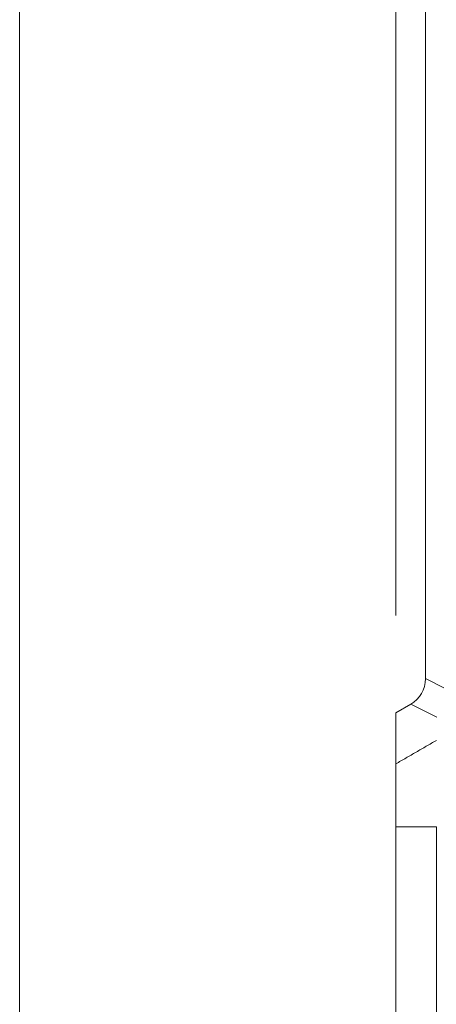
# Model space of a CAD drawing. Header units: millimetres. Extents: x 4 to 836, y 5 to 589.
# Tile 115 of 153: x 627 to 634, y 331 to 348. Entities that reach past the tile are written whole.
import ezdxf

# ---------------------------------------------------------------- set-up
doc = ezdxf.new("R2010")
doc.units = ezdxf.units.MM
doc.layers.add('1', color=7, linetype='Continuous', true_color=0xffffff)
doc.styles.add('ideas_simplex', font='simplex.shx')
doc.dimstyles.get("Standard").update_dxf_attribs({"dimtxt": 0.18, "dimasz": 0.18, "dimexe": 0.18, "dimexo": 0.0625, "dimgap": 0.09, "dimtad": 0, "dimtih": 1, "dimtoh": 1, "dimdec": 4, "dimzin": 0, "dimdsep": 46, "dimtxsty": 'Standard', "dimcen": 0.09, "dimadec": 0, "dimazin": 0, "dimtfac": 1, "dimtdec": 4, "dimtofl": 0, "dimtmove": 0, "dimatfit": 3, "dimfxl": 1, "dimtolj": 1, "dimtzin": 0, "dimarcsym": 0})

# ---------------------------------------------------------------- blocks, each defined once
blk = doc.blocks.new('_U14')
at = {"layer": '1', "color": 87, "lineweight": 25}
for p, q in [((659.001477, 397.718278), (657.501477, 397.718278)), ((657.501477, 397.718278), (657.501477, 392.093278)), ((671.706477, 397.718278), (670.206477, 397.718278)), ((671.706477, 392.093278), (671.706477, 397.718278)), ((657.501477, 392.093278), (659.001477, 392.093278)), ((670.206477, 392.093278), (671.706477, 392.093278))]:
    blk.add_line(p, q, dxfattribs=at)
at = {"layer": '1', "color": 152, "lineweight": 13}
for p, q in [((633.103977, 337.630815), (633.103977, 392.593278)), ((696.103977, 320.097855), (696.103977, 392.593278))]:
    blk.add_line(p, q, dxfattribs=at)
at = {"layer": '1', "color": 27, "lineweight": 13}
blk.add_line((633.103977, 390.593278), (696.103977, 390.593278), dxfattribs=at)
at = {"layer": '1', "color": 27, "lineweight": 18}
for points in [[(633.103977, 390.593278), (636.103975, 391.122259), (636.103979, 390.064297)], [(696.103977, 390.593278), (693.103979, 390.064297), (693.103975, 391.122259)]]:
    blk.add_solid(points, dxfattribs=at)
at = {"layer": '1', "color": 87, "linetype": 'Continuous', "lineweight": 25, "char_height": 3, "attachment_point": 7, "line_spacing_factor": 1.204819, "style": 'ideas_simplex'}
for s, insert in [('\\W1.0642;63', (661.942977, 399.853278)), ('\\W1.2097;2.48', (658.972977, 392.540778))]:
    blk.add_mtext(s, dxfattribs=dict(at, insert=insert))

msp = doc.modelspace()

# ---------------------------------------------------------------- linework, layer by layer
at = {"layer": '1', "color": 251, "linetype": 'Continuous', "lineweight": 18}
msp.add_line((626.748, 235.293), (626.748, 363.451), dxfattribs=at)
at = {"layer": '1', "color": 143, "linetype": 'Continuous', "lineweight": 18}
for p, q in [((633.604, 336.568), (633.604, 354.035)), ((633.104, 335.991), (633.355, 336.136)), ((633.104, 335.131), (633.104, 335.991)), ((633.104, 328.127), (633.104, 334.068))]:
    msp.add_line(p, q, dxfattribs=at)
at = {"layer": '1', "color": 143, "linetype": 'Continuous', "lineweight": 13}
for p, q in [((633.604, 336.568), (633.949, 336.395)), ((633.797, 335.916), (633.355, 336.136)), ((633.788, 328.127), (633.788, 334.068))]:
    msp.add_line(p, q, dxfattribs=at)
at = {"layer": '1', "color": 143, "linetype": 'Continuous', "lineweight": 18}
msp.add_ellipse((633.102, 336.569), major_axis=(0.449, -0.225), ratio=0.995894, start_param=5.703282, end_param=6.745285, dxfattribs=at)
at = {"layer": '1', "color": 143, "linetype": 'Continuous', "lineweight": 13}
for points in [[(633.104, 335.131), (633.79, 335.526)], [(633.788, 334.068), (633.104, 334.068)]]:
    msp.add_open_spline(points, degree=1, dxfattribs=at)
at = {"layer": '1', "color": 143, "linetype": 'Continuous', "lineweight": 18}
msp.add_open_spline([(633.104, 334.068), (633.104, 334.081), (633.104, 334.094), (633.104, 334.388), (633.104, 334.662), (633.104, 335.011), (633.104, 335.109), (633.104, 335.131)], degree=3, knots=[0, 0, 0, 0, 0.02412, 0.02412, 0.555511, 0.555511, 1, 1, 1, 1], dxfattribs=at)

# ---------------------------------------------------------------- dimensions: what is measured, and where the dimension line sits
at = {"layer": '1', "color": 87, "linetype": 'Continuous', "lineweight": 25}
dim = msp.add_linear_dim(base=(696.104, 390.593), p1=(633.104, 335.131), p2=(696.104, 317.598), text='<>\\P[\\C87;\\H3.00;\\Fsimplex.shx;2.48\\Fsimplex.shx;\\H3.00;\\C87; ]', dimstyle='Standard', override={"dimtxt": 3, "dimasz": 3, "dimexe": 2, "dimexo": 2.5, "dimgap": 1.5, "dimtad": 1, "dimtih": 1, "dimtoh": 0, "dimdec": 2, "dimlfac": 1, "dimzin": 8, "dimdsep": 44, "dimlunit": 2, "dimtxsty": 'ideas_simplex', "dimsah": 1, "dimse1": 0, "dimse2": 0, "dimsd1": 0, "dimsd2": 0, "dimclrd": 27, "dimclre": 152, "dimclrt": 87, "dimtol": 0, "dimtm": -0.1, "dimtfac": 0.5, "dimtdec": 2, "dimtofl": 1, "dimtmove": 0, "dimtzin": 8, "dimlwd": 13, "dimlwe": 13}, dxfattribs=at)
dim.commit()
dim.dimension.update_dxf_attribs({"geometry": '_U14', "text_midpoint": (664.604, 390.593), "dimtype": 160})

doc.saveas('drawing.dxf')
